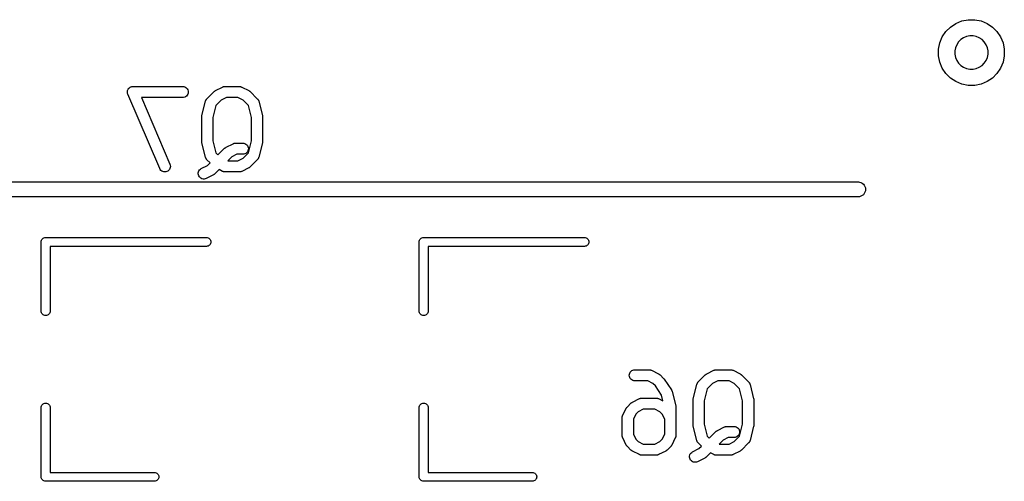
# Model space of a CAD drawing. Extents: x 0.77 to 5.19, y -2.29 to -0.61.
# Tile 21 of 41: x 2.41 to 2.93, y -2.23 to -1.99. Entities that reach past the tile are written whole.
import ezdxf

# ---------------------------------------------------------------- set-up
doc = ezdxf.new("R2010")
doc.units = 0
doc.header["$MEASUREMENT"] = 0
doc.layers.add('BLACK', color=7, linetype='CONTINUOUS')

msp = doc.modelspace()

# ---------------------------------------------------------------- linework, layer by layer
at = {"layer": 'BLACK', "linetype": 'CONTINUOUS'}
for p, q in [((2.90493, -1.99078), (2.90829, -1.99011)), ((2.90829, -1.99011), (2.91171, -1.99011)), ((2.91171, -1.99011), (2.91507, -1.99078)), ((2.89649, -1.99642), (2.89892, -1.99399)), ((2.89892, -1.99399), (2.90176, -1.99209)), ((2.90176, -1.99209), (2.90493, -1.99078)), ((2.91507, -1.99078), (2.91824, -1.99209)), ((2.91824, -1.99209), (2.92108, -1.99399)), ((2.92108, -1.99399), (2.92351, -1.99642)), ((2.89328, -2.00243), (2.89459, -1.99926)), ((2.89459, -1.99926), (2.89649, -1.99642)), ((2.90441, -2.00069), (2.90319, -2.00191)), ((2.90585, -1.99973), (2.90441, -2.00069)), ((2.90744, -1.99907), (2.90585, -1.99973)), ((2.90914, -1.99873), (2.90744, -1.99907)), ((2.91086, -1.99873), (2.90914, -1.99873)), ((2.91256, -1.99907), (2.91086, -1.99873)), ((2.91415, -1.99973), (2.91256, -1.99907)), ((2.91559, -2.00069), (2.91415, -1.99973)), ((2.91681, -2.00191), (2.91559, -2.00069)), ((2.92351, -1.99642), (2.92541, -1.99926)), ((2.92541, -1.99926), (2.92672, -2.00243)), ((2.89261, -2.00579), (2.89328, -2.00243)), ((2.89261, -2.00921), (2.89261, -2.00579)), ((2.90157, -2.00494), (2.90123, -2.00664)), ((2.90223, -2.00335), (2.90157, -2.00494)), ((2.90319, -2.00191), (2.90223, -2.00335)), ((2.91777, -2.00335), (2.91681, -2.00191)), ((2.91843, -2.00494), (2.91777, -2.00335)), ((2.91877, -2.00664), (2.91843, -2.00494)), ((2.92672, -2.00243), (2.92739, -2.00579)), ((2.92739, -2.00579), (2.92739, -2.00921)), ((2.89328, -2.01257), (2.89261, -2.00921)), ((2.90123, -2.00664), (2.90123, -2.00836)), ((2.90123, -2.00836), (2.90157, -2.01006)), ((2.90157, -2.01006), (2.90223, -2.01165)), ((2.91777, -2.01165), (2.91843, -2.01006)), ((2.91843, -2.01006), (2.91877, -2.00836)), ((2.91877, -2.00836), (2.91877, -2.00664)), ((2.92739, -2.00921), (2.92672, -2.01257)), ((2.89459, -2.01574), (2.89328, -2.01257)), ((2.89649, -2.01858), (2.89459, -2.01574)), ((2.90223, -2.01165), (2.90319, -2.01309)), ((2.90319, -2.01309), (2.90441, -2.01431)), ((2.90441, -2.01431), (2.90585, -2.01527)), ((2.90585, -2.01527), (2.90744, -2.01593)), ((2.90744, -2.01593), (2.90914, -2.01627)), ((2.90914, -2.01627), (2.91086, -2.01627)), ((2.91086, -2.01627), (2.91256, -2.01593)), ((2.91256, -2.01593), (2.91415, -2.01527)), ((2.91415, -2.01527), (2.91559, -2.01431)), ((2.91559, -2.01431), (2.91681, -2.01309)), ((2.91681, -2.01309), (2.91777, -2.01165)), ((2.92541, -2.01574), (2.92351, -2.01858)), ((2.92672, -2.01257), (2.92541, -2.01574)), ((2.89892, -2.02101), (2.89649, -2.01858)), ((2.90176, -2.02291), (2.89892, -2.02101)), ((2.92108, -2.02101), (2.91824, -2.02291)), ((2.92351, -2.01858), (2.92108, -2.02101)), ((2.46367, -2.02705), (2.46379, -2.02681)), ((2.46379, -2.02681), (2.4638, -2.0268)), ((2.4638, -2.0268), (2.46381, -2.02679)), ((2.46381, -2.02679), (2.46398, -2.02657)), ((2.46398, -2.02657), (2.46416, -2.02636)), ((2.46416, -2.02636), (2.46417, -2.02635)), ((2.46417, -2.02634), (2.46439, -2.02617)), ((2.46417, -2.02635), (2.46417, -2.02634)), ((2.46439, -2.02617), (2.4646, -2.02599)), ((2.4646, -2.02599), (2.46461, -2.02599)), ((2.46461, -2.02599), (2.46462, -2.02598)), ((2.46462, -2.02598), (2.46487, -2.02585)), ((2.46487, -2.02585), (2.46511, -2.02572)), ((2.46511, -2.02572), (2.46512, -2.02572)), ((2.46512, -2.02572), (2.46513, -2.02571)), ((2.46513, -2.02571), (2.4654, -2.02563)), ((2.4654, -2.02563), (2.46566, -2.02555)), ((2.46566, -2.02555), (2.46567, -2.02555)), ((2.46567, -2.02555), (2.46568, -2.02554)), ((2.46568, -2.02554), (2.46596, -2.02552)), ((2.46596, -2.02552), (2.46623, -2.02549)), ((2.46623, -2.02549), (2.46624, -2.02549)), ((2.46624, -2.02549), (2.46625, -2.02549)), ((2.46625, -2.02549), (2.4925, -2.02549)), ((2.4925, -2.02549), (2.49254, -2.02549)), ((2.49254, -2.02549), (2.49311, -2.02555)), ((2.49311, -2.02555), (2.49366, -2.02573)), ((2.49366, -2.02573), (2.49417, -2.026)), ((2.49417, -2.026), (2.49461, -2.02637)), ((2.49461, -2.02637), (2.49497, -2.02682)), ((2.49497, -2.02682), (2.49524, -2.02733)), ((2.50993, -2.02767), (2.51368, -2.0258)), ((2.51368, -2.0258), (2.51371, -2.02578)), ((2.51371, -2.02578), (2.5138, -2.02575)), ((2.5138, -2.02575), (2.51387, -2.02571)), ((2.51387, -2.02571), (2.51407, -2.02565)), ((2.51407, -2.02565), (2.51426, -2.02558)), ((2.51426, -2.02558), (2.51434, -2.02557)), ((2.51434, -2.02557), (2.51442, -2.02554)), ((2.51442, -2.02554), (2.51463, -2.02552)), ((2.51463, -2.02552), (2.51482, -2.02549)), ((2.51482, -2.02549), (2.51491, -2.0255)), ((2.51491, -2.0255), (2.515, -2.02549)), ((2.515, -2.02549), (2.5225, -2.02549)), ((2.5225, -2.02549), (2.52254, -2.02549)), ((2.52254, -2.02549), (2.52262, -2.0255)), ((2.52262, -2.0255), (2.52271, -2.0255)), ((2.52271, -2.0255), (2.52291, -2.02553)), ((2.52291, -2.02553), (2.52311, -2.02555)), ((2.52311, -2.02555), (2.52319, -2.02558)), ((2.52319, -2.02558), (2.52328, -2.02559)), ((2.52328, -2.02559), (2.52347, -2.02567)), ((2.52347, -2.02567), (2.52366, -2.02573)), ((2.52366, -2.02573), (2.52374, -2.02577)), ((2.52374, -2.02577), (2.52382, -2.0258)), ((2.52382, -2.0258), (2.52757, -2.02767)), ((2.90493, -2.02422), (2.90176, -2.02291)), ((2.90829, -2.02489), (2.90493, -2.02422)), ((2.91171, -2.02489), (2.90829, -2.02489)), ((2.91507, -2.02422), (2.91171, -2.02489)), ((2.91824, -2.02291), (2.91507, -2.02422)), ((2.4633, -2.02842), (2.46333, -2.02815)), ((2.4633, -2.02843), (2.4633, -2.02842)), ((2.4633, -2.02844), (2.4633, -2.02843)), ((2.46333, -2.02872), (2.4633, -2.02844)), ((2.46333, -2.02815), (2.46336, -2.02787)), ((2.46335, -2.02899), (2.46333, -2.02872)), ((2.46336, -2.029), (2.46335, -2.02899)), ((2.46336, -2.02785), (2.46344, -2.02758)), ((2.46336, -2.02786), (2.46336, -2.02785)), ((2.46336, -2.02787), (2.46336, -2.02786)), ((2.46336, -2.02901), (2.46336, -2.029)), ((2.46344, -2.02928), (2.46336, -2.02901)), ((2.46344, -2.02758), (2.46352, -2.02731)), ((2.46352, -2.02955), (2.46344, -2.02928)), ((2.46352, -2.02731), (2.46353, -2.02731)), ((2.46352, -2.02956), (2.46352, -2.02955)), ((2.46352, -2.02957), (2.46352, -2.02956)), ((2.46354, -2.0296), (2.46352, -2.02957)), ((2.46353, -2.0273), (2.46367, -2.02705)), ((2.46353, -2.02731), (2.46353, -2.0273)), ((2.48041, -2.06897), (2.46354, -2.0296)), ((2.4925, -2.03139), (2.47073, -2.03139)), ((2.47073, -2.03139), (2.48584, -2.06665)), ((2.49307, -2.03134), (2.4925, -2.03139)), ((2.49363, -2.03117), (2.49307, -2.03134)), ((2.49413, -2.0309), (2.49363, -2.03117)), ((2.49458, -2.03054), (2.49413, -2.0309)), ((2.49495, -2.03009), (2.49458, -2.03054)), ((2.49522, -2.02958), (2.49495, -2.03009)), ((2.49539, -2.02903), (2.49522, -2.02958)), ((2.49524, -2.02733), (2.4954, -2.02789)), ((2.49545, -2.02846), (2.49539, -2.02903)), ((2.4954, -2.02789), (2.49545, -2.02846)), ((2.50515, -2.03228), (2.50528, -2.03213)), ((2.50528, -2.03213), (2.50541, -2.03198)), ((2.50541, -2.03198), (2.50916, -2.02823)), ((2.50916, -2.02823), (2.50919, -2.0282)), ((2.50919, -2.0282), (2.50932, -2.02809)), ((2.50932, -2.02809), (2.50944, -2.02798)), ((2.50944, -2.02798), (2.50954, -2.02792)), ((2.50954, -2.02792), (2.50964, -2.02784)), ((2.50964, -2.02784), (2.50979, -2.02776)), ((2.50979, -2.02776), (2.50993, -2.02767)), ((2.5157, -2.03139), (2.513, -2.03274)), ((2.5218, -2.03139), (2.5157, -2.03139)), ((2.5245, -2.03274), (2.5218, -2.03139)), ((2.52757, -2.02767), (2.5276, -2.02769)), ((2.5276, -2.02769), (2.52774, -2.02778)), ((2.52774, -2.02778), (2.52789, -2.02786)), ((2.52789, -2.02786), (2.52798, -2.02794)), ((2.52798, -2.02794), (2.52809, -2.02801)), ((2.52809, -2.02801), (2.52821, -2.02812)), ((2.52821, -2.02812), (2.52833, -2.02823)), ((2.52833, -2.02823), (2.53208, -2.03198)), ((2.53208, -2.03198), (2.53211, -2.03201)), ((2.53211, -2.03201), (2.53224, -2.03216)), ((2.53224, -2.03216), (2.53237, -2.03231)), ((2.50276, -2.04085), (2.50463, -2.03335)), ((2.50463, -2.03335), (2.50464, -2.03331)), ((2.50464, -2.03331), (2.50471, -2.03312)), ((2.50471, -2.03312), (2.50477, -2.03293)), ((2.50477, -2.03293), (2.50481, -2.03285)), ((2.50481, -2.03285), (2.50485, -2.03277)), ((2.50485, -2.03277), (2.50495, -2.0326)), ((2.50495, -2.0326), (2.50505, -2.03242)), ((2.50505, -2.03242), (2.5051, -2.03235)), ((2.5051, -2.03235), (2.50515, -2.03228)), ((2.51017, -2.03557), (2.50858, -2.04193)), ((2.513, -2.03274), (2.51017, -2.03557)), ((2.52733, -2.03557), (2.5245, -2.03274)), ((2.52892, -2.04193), (2.52733, -2.03557)), ((2.53237, -2.03231), (2.53242, -2.03239)), ((2.53242, -2.03239), (2.53247, -2.03246)), ((2.53247, -2.03246), (2.53256, -2.03263)), ((2.53256, -2.03263), (2.53267, -2.03281)), ((2.53267, -2.03281), (2.5327, -2.03289)), ((2.5327, -2.03289), (2.53274, -2.03297)), ((2.53274, -2.03297), (2.53279, -2.03316)), ((2.53279, -2.03316), (2.53286, -2.03335)), ((2.53286, -2.03335), (2.53474, -2.04085)), ((2.50267, -2.04152), (2.50268, -2.04147)), ((2.50267, -2.04156), (2.50267, -2.04152)), ((2.50267, -2.05469), (2.50267, -2.04156)), ((2.50268, -2.04142), (2.50271, -2.04118)), ((2.50268, -2.04147), (2.50268, -2.04142)), ((2.50271, -2.04118), (2.50274, -2.04095)), ((2.50274, -2.04095), (2.50275, -2.0409)), ((2.50275, -2.0409), (2.50276, -2.04085)), ((2.50858, -2.04193), (2.50858, -2.05432)), ((2.52892, -2.05432), (2.52892, -2.04193)), ((2.53474, -2.04085), (2.53475, -2.04089)), ((2.53475, -2.04089), (2.53475, -2.04094)), ((2.53475, -2.04094), (2.53477, -2.04099)), ((2.53477, -2.04099), (2.53479, -2.04123)), ((2.53479, -2.04123), (2.53482, -2.04146)), ((2.53482, -2.04146), (2.53482, -2.04151)), ((2.53482, -2.04151), (2.53482, -2.04156)), ((2.53482, -2.04156), (2.53482, -2.05469)), ((2.50268, -2.05474), (2.50267, -2.05469)), ((2.50267, -2.05479), (2.50268, -2.05474)), ((2.5027, -2.05503), (2.50267, -2.05479)), ((2.50273, -2.05526), (2.5027, -2.05503)), ((2.50274, -2.05531), (2.50273, -2.05526)), ((2.50275, -2.05536), (2.50274, -2.05531)), ((2.50276, -2.0554), (2.50275, -2.05536)), ((2.50463, -2.0629), (2.50276, -2.0554)), ((2.50858, -2.05432), (2.51017, -2.06068)), ((2.51125, -2.06176), (2.51478, -2.05822)), ((2.51478, -2.05822), (2.51481, -2.05819)), ((2.51481, -2.05819), (2.51494, -2.05809)), ((2.51494, -2.05809), (2.51506, -2.05798)), ((2.51506, -2.05798), (2.51517, -2.05791)), ((2.51517, -2.05791), (2.51526, -2.05783)), ((2.51526, -2.05783), (2.51541, -2.05776)), ((2.51541, -2.05776), (2.51555, -2.05767)), ((2.51555, -2.05767), (2.5193, -2.0558)), ((2.5193, -2.0558), (2.51934, -2.05578)), ((2.51934, -2.05578), (2.51942, -2.05575)), ((2.51942, -2.05575), (2.5195, -2.05571)), ((2.5195, -2.05571), (2.51969, -2.05565)), ((2.51969, -2.05565), (2.51988, -2.05558)), ((2.51988, -2.05558), (2.51997, -2.05557)), ((2.51997, -2.05557), (2.52005, -2.05554)), ((2.52005, -2.05554), (2.52025, -2.05552)), ((2.52025, -2.05552), (2.52045, -2.05549)), ((2.52045, -2.05549), (2.52054, -2.05549)), ((2.52054, -2.05549), (2.52062, -2.05548)), ((2.52062, -2.05548), (2.52437, -2.05548)), ((2.52437, -2.05548), (2.52441, -2.05548)), ((2.52441, -2.05548), (2.52499, -2.05555)), ((2.52499, -2.05555), (2.52554, -2.05572)), ((2.52554, -2.05572), (2.52604, -2.056)), ((2.52604, -2.056), (2.52648, -2.05637)), ((2.52648, -2.05637), (2.52684, -2.05682)), ((2.52684, -2.05682), (2.52711, -2.05733)), ((2.52711, -2.05733), (2.52727, -2.05788)), ((2.52727, -2.05788), (2.52732, -2.05846)), ((2.52733, -2.06068), (2.52892, -2.05432)), ((2.53474, -2.0554), (2.53286, -2.0629)), ((2.53476, -2.0553), (2.53474, -2.05535)), ((2.53474, -2.05535), (2.53474, -2.0554)), ((2.53479, -2.05507), (2.53476, -2.0553)), ((2.53482, -2.05483), (2.53479, -2.05507)), ((2.53482, -2.05469), (2.53482, -2.05473)), ((2.53482, -2.05473), (2.53482, -2.05478)), ((2.53482, -2.05478), (2.53482, -2.05483)), ((2.5047, -2.06309), (2.50463, -2.0629)), ((2.50476, -2.06328), (2.5047, -2.06309)), ((2.5048, -2.06336), (2.50476, -2.06328)), ((2.50483, -2.06344), (2.5048, -2.06336)), ((2.50493, -2.06362), (2.50483, -2.06344)), ((2.51017, -2.06068), (2.51125, -2.06176)), ((2.51862, -2.06274), (2.5165, -2.06486)), ((2.52132, -2.06139), (2.51862, -2.06274)), ((2.52437, -2.06139), (2.52132, -2.06139)), ((2.52495, -2.06133), (2.52437, -2.06139)), ((2.5245, -2.06351), (2.52733, -2.06068)), ((2.5255, -2.06117), (2.52495, -2.06133)), ((2.52601, -2.0609), (2.5255, -2.06117)), ((2.52645, -2.06053), (2.52601, -2.0609)), ((2.52682, -2.06009), (2.52645, -2.06053)), ((2.52709, -2.05958), (2.52682, -2.06009)), ((2.52726, -2.05903), (2.52709, -2.05958)), ((2.52732, -2.05846), (2.52726, -2.05903)), ((2.53268, -2.0634), (2.53265, -2.06348)), ((2.53272, -2.06332), (2.53268, -2.0634)), ((2.53278, -2.06313), (2.53272, -2.06332)), ((2.53285, -2.06294), (2.53278, -2.06313)), ((2.53286, -2.0629), (2.53285, -2.06294)), ((2.48584, -2.06665), (2.48586, -2.06669)), ((2.48586, -2.06669), (2.48602, -2.06724)), ((2.48602, -2.06838), (2.48586, -2.06894)), ((2.48602, -2.06724), (2.48608, -2.06781)), ((2.48608, -2.06781), (2.48602, -2.06838)), ((2.50243, -2.06892), (2.50575, -2.06726)), ((2.50502, -2.06379), (2.50493, -2.06362)), ((2.50508, -2.06386), (2.50502, -2.06379)), ((2.50512, -2.06394), (2.50508, -2.06386)), ((2.50526, -2.06409), (2.50512, -2.06394)), ((2.50538, -2.06424), (2.50526, -2.06409)), ((2.50541, -2.06427), (2.50538, -2.06424)), ((2.50707, -2.06594), (2.50541, -2.06427)), ((2.50575, -2.06726), (2.50707, -2.06594)), ((2.5165, -2.06486), (2.5218, -2.06486)), ((2.5218, -2.06486), (2.5245, -2.06351)), ((2.52757, -2.06858), (2.52382, -2.07045)), ((2.52771, -2.06849), (2.52757, -2.06858)), ((2.52785, -2.06841), (2.52771, -2.06849)), ((2.52795, -2.06834), (2.52785, -2.06841)), ((2.52806, -2.06827), (2.52795, -2.06834)), ((2.52818, -2.06816), (2.52806, -2.06827)), ((2.52831, -2.06805), (2.52818, -2.06816)), ((2.52833, -2.06802), (2.52831, -2.06805)), ((2.53208, -2.06427), (2.52833, -2.06802)), ((2.53221, -2.06412), (2.53208, -2.06427)), ((2.53235, -2.06397), (2.53221, -2.06412)), ((2.53239, -2.0639), (2.53235, -2.06397)), ((2.53245, -2.06383), (2.53239, -2.0639)), ((2.53254, -2.06365), (2.53245, -2.06383)), ((2.53265, -2.06348), (2.53254, -2.06365)), ((2.48069, -2.06948), (2.48041, -2.06897)), ((2.48106, -2.06992), (2.48069, -2.06948)), ((2.48151, -2.07028), (2.48106, -2.06992)), ((2.48202, -2.07055), (2.48151, -2.07028)), ((2.48257, -2.07071), (2.48202, -2.07055)), ((2.48315, -2.07076), (2.48257, -2.07071)), ((2.48372, -2.0707), (2.48315, -2.07076)), ((2.48427, -2.07053), (2.48372, -2.0707)), ((2.48478, -2.07026), (2.48427, -2.07053)), ((2.48522, -2.06989), (2.48478, -2.07026)), ((2.48559, -2.06944), (2.48522, -2.06989)), ((2.48586, -2.06894), (2.48559, -2.06944)), ((2.5008, -2.07175), (2.50082, -2.07118)), ((2.5009, -2.07232), (2.5008, -2.07175)), ((2.50082, -2.07118), (2.50095, -2.07062)), ((2.5011, -2.07286), (2.5009, -2.07232)), ((2.50095, -2.07062), (2.50119, -2.07009)), ((2.5014, -2.07335), (2.5011, -2.07286)), ((2.50119, -2.07009), (2.50152, -2.06962)), ((2.5018, -2.07377), (2.5014, -2.07335)), ((2.50152, -2.06962), (2.50194, -2.06923)), ((2.50226, -2.07411), (2.5018, -2.07377)), ((2.50194, -2.06923), (2.50243, -2.06892)), ((2.50882, -2.07233), (2.50507, -2.0742)), ((2.50896, -2.07224), (2.50882, -2.07233)), ((2.50911, -2.07216), (2.50896, -2.07224)), ((2.5092, -2.07208), (2.50911, -2.07216)), ((2.50931, -2.07202), (2.5092, -2.07208)), ((2.50943, -2.07191), (2.50931, -2.07202)), ((2.50956, -2.0718), (2.50943, -2.07191)), ((2.50959, -2.07177), (2.50956, -2.0718)), ((2.51183, -2.06953), (2.50959, -2.07177)), ((2.51368, -2.07045), (2.51183, -2.06953)), ((2.51376, -2.07048), (2.51368, -2.07045)), ((2.51383, -2.07052), (2.51376, -2.07048)), ((2.51403, -2.07059), (2.51383, -2.07052)), ((2.51422, -2.07066), (2.51403, -2.07059)), ((2.5143, -2.07067), (2.51422, -2.07066)), ((2.51438, -2.0707), (2.5143, -2.07067)), ((2.51458, -2.07072), (2.51438, -2.0707)), ((2.51478, -2.07076), (2.51458, -2.07072)), ((2.51487, -2.07075), (2.51478, -2.07076)), ((2.51496, -2.07076), (2.51487, -2.07075)), ((2.515, -2.07076), (2.51496, -2.07076)), ((2.5225, -2.07076), (2.515, -2.07076)), ((2.52258, -2.07075), (2.5225, -2.07076)), ((2.52267, -2.07076), (2.52258, -2.07075)), ((2.52287, -2.07073), (2.52267, -2.07076)), ((2.52307, -2.07071), (2.52287, -2.07073)), ((2.52315, -2.07068), (2.52307, -2.07071)), ((2.52324, -2.07067), (2.52315, -2.07068)), ((2.52343, -2.0706), (2.52324, -2.07067)), ((2.52362, -2.07054), (2.52343, -2.0706)), ((2.5237, -2.0705), (2.52362, -2.07054)), ((2.52378, -2.07047), (2.5237, -2.0705)), ((2.52382, -2.07045), (2.52378, -2.07047)), ((1.95394, -2.07606), (2.85019, -2.07606)), ((2.50279, -2.07435), (2.50226, -2.07411)), ((2.50335, -2.07449), (2.50279, -2.07435)), ((2.50392, -2.07451), (2.50335, -2.07449)), ((2.50449, -2.07442), (2.50392, -2.07451)), ((2.50503, -2.07422), (2.50449, -2.07442)), ((2.50507, -2.0742), (2.50503, -2.07422)), ((2.85019, -2.07606), (2.85077, -2.07612)), ((2.85077, -2.07612), (2.85151, -2.07635)), ((2.85151, -2.07635), (2.8522, -2.07671)), ((2.8522, -2.07671), (2.8528, -2.0772)), ((2.8528, -2.0772), (2.85329, -2.0778)), ((2.85329, -2.0778), (2.85365, -2.07849)), ((2.85365, -2.07849), (2.85388, -2.07923)), ((2.85019, -2.08394), (1.95019, -2.08394)), ((2.85077, -2.08388), (2.85019, -2.08394)), ((2.85151, -2.08365), (2.85077, -2.08388)), ((2.8522, -2.08329), (2.85151, -2.08365)), ((2.8528, -2.0828), (2.8522, -2.08329)), ((2.85329, -2.0822), (2.8528, -2.0828)), ((2.85365, -2.08151), (2.85329, -2.0822)), ((2.85388, -2.08077), (2.85365, -2.08151)), ((2.85388, -2.07923), (2.85396, -2.08)), ((2.85396, -2.08), (2.85388, -2.08077)), ((2.41771, -2.1078), (2.41775, -2.10733)), ((2.41772, -2.10791), (2.41771, -2.1078)), ((2.41772, -2.14453), (2.41772, -2.10791)), ((2.41775, -2.10733), (2.41789, -2.10689)), ((2.41789, -2.10689), (2.41811, -2.10648)), ((2.41811, -2.10648), (2.4184, -2.10612)), ((2.4184, -2.10612), (2.41876, -2.10582)), ((2.41876, -2.10582), (2.41917, -2.1056)), ((2.41917, -2.1056), (2.41962, -2.10547)), ((2.41962, -2.10547), (2.41996, -2.10543)), ((2.41996, -2.10543), (2.42008, -2.10542)), ((2.42008, -2.10542), (2.42019, -2.10543)), ((2.42019, -2.10543), (2.50523, -2.10543)), ((2.50523, -2.11016), (2.42244, -2.11016)), ((2.42244, -2.11016), (2.42244, -2.14453)), ((2.50523, -2.10543), (2.50558, -2.10547)), ((2.50558, -2.11012), (2.50523, -2.11016)), ((2.50558, -2.10547), (2.50603, -2.1056)), ((2.50603, -2.10999), (2.50558, -2.11012)), ((2.50603, -2.1056), (2.50644, -2.10582)), ((2.50644, -2.10977), (2.50603, -2.10999)), ((2.50644, -2.10582), (2.5068, -2.10612)), ((2.5068, -2.10947), (2.50644, -2.10977)), ((2.5068, -2.10612), (2.50709, -2.10648)), ((2.50709, -2.10911), (2.5068, -2.10947)), ((2.50709, -2.10648), (2.50731, -2.10689)), ((2.50731, -2.1087), (2.50709, -2.10911)), ((2.50731, -2.10689), (2.50745, -2.10733)), ((2.50745, -2.10826), (2.50731, -2.1087)), ((2.50745, -2.10733), (2.50749, -2.1078)), ((2.50749, -2.1078), (2.50745, -2.10826)), ((2.61771, -2.1078), (2.61775, -2.10733)), ((2.61772, -2.10791), (2.61771, -2.1078)), ((2.61772, -2.14453), (2.61772, -2.10791)), ((2.61775, -2.10733), (2.61789, -2.10689)), ((2.61789, -2.10689), (2.61811, -2.10648)), ((2.61811, -2.10648), (2.6184, -2.10612)), ((2.6184, -2.10612), (2.61876, -2.10582)), ((2.61876, -2.10582), (2.61917, -2.1056)), ((2.61917, -2.1056), (2.61962, -2.10547)), ((2.61962, -2.10547), (2.61996, -2.10543)), ((2.61996, -2.10543), (2.62008, -2.10542)), ((2.62008, -2.10542), (2.62019, -2.10543)), ((2.62019, -2.10543), (2.70523, -2.10543)), ((2.70523, -2.11016), (2.62244, -2.11016)), ((2.62244, -2.11016), (2.62244, -2.14453)), ((2.70523, -2.10543), (2.70558, -2.10547)), ((2.70558, -2.11012), (2.70523, -2.11016)), ((2.70558, -2.10547), (2.70603, -2.1056)), ((2.70603, -2.10999), (2.70558, -2.11012)), ((2.70603, -2.1056), (2.70644, -2.10582)), ((2.70644, -2.10977), (2.70603, -2.10999)), ((2.70644, -2.10582), (2.7068, -2.10612)), ((2.7068, -2.10947), (2.70644, -2.10977)), ((2.7068, -2.10612), (2.70709, -2.10648)), ((2.70709, -2.10911), (2.7068, -2.10947)), ((2.70709, -2.10648), (2.70731, -2.10689)), ((2.70731, -2.1087), (2.70709, -2.10911)), ((2.70731, -2.10689), (2.70745, -2.10733)), ((2.70745, -2.10826), (2.70731, -2.1087)), ((2.70745, -2.10733), (2.70749, -2.1078)), ((2.70749, -2.1078), (2.70745, -2.10826)), ((2.41775, -2.14487), (2.41772, -2.14453)), ((2.41789, -2.14532), (2.41775, -2.14487)), ((2.41811, -2.14573), (2.41789, -2.14532)), ((2.4184, -2.14609), (2.41811, -2.14573)), ((2.41876, -2.14638), (2.4184, -2.14609)), ((2.41917, -2.1466), (2.41876, -2.14638)), ((2.41962, -2.14674), (2.41917, -2.1466)), ((2.42008, -2.14678), (2.41962, -2.14674)), ((2.42054, -2.14674), (2.42008, -2.14678)), ((2.42099, -2.1466), (2.42054, -2.14674)), ((2.4214, -2.14638), (2.42099, -2.1466)), ((2.42176, -2.14609), (2.4214, -2.14638)), ((2.42205, -2.14573), (2.42176, -2.14609)), ((2.42227, -2.14532), (2.42205, -2.14573)), ((2.42241, -2.14487), (2.42227, -2.14532)), ((2.42244, -2.14453), (2.42241, -2.14487)), ((2.61775, -2.14487), (2.61772, -2.14453)), ((2.61789, -2.14532), (2.61775, -2.14487)), ((2.61811, -2.14573), (2.61789, -2.14532)), ((2.6184, -2.14609), (2.61811, -2.14573)), ((2.61876, -2.14638), (2.6184, -2.14609)), ((2.61917, -2.1466), (2.61876, -2.14638)), ((2.61962, -2.14674), (2.61917, -2.1466)), ((2.62008, -2.14678), (2.61962, -2.14674)), ((2.62054, -2.14674), (2.62008, -2.14678)), ((2.62099, -2.1466), (2.62054, -2.14674)), ((2.6214, -2.14638), (2.62099, -2.1466)), ((2.62176, -2.14609), (2.6214, -2.14638)), ((2.62205, -2.14573), (2.62176, -2.14609)), ((2.62227, -2.14532), (2.62205, -2.14573)), ((2.62241, -2.14487), (2.62227, -2.14532)), ((2.62244, -2.14453), (2.62241, -2.14487)), ((2.72893, -2.17842), (2.72899, -2.17785)), ((2.72899, -2.17785), (2.72916, -2.1773)), ((2.72916, -2.1773), (2.72943, -2.17679)), ((2.72943, -2.17679), (2.7298, -2.17634)), ((2.7298, -2.17634), (2.73024, -2.17598)), ((2.73024, -2.17598), (2.73075, -2.17571)), ((2.73075, -2.17571), (2.7313, -2.17554)), ((2.7313, -2.17554), (2.73188, -2.17549)), ((2.73188, -2.17549), (2.73938, -2.17549)), ((2.73938, -2.17549), (2.73942, -2.17549)), ((2.73942, -2.17549), (2.73951, -2.1755)), ((2.73951, -2.1755), (2.73959, -2.1755)), ((2.73959, -2.1755), (2.73979, -2.17553)), ((2.73979, -2.17553), (2.73999, -2.17555)), ((2.73999, -2.17555), (2.74007, -2.17558)), ((2.74007, -2.17558), (2.74016, -2.17559)), ((2.74016, -2.17559), (2.74035, -2.17567)), ((2.74035, -2.17567), (2.74054, -2.17573)), ((2.74054, -2.17573), (2.74062, -2.17577)), ((2.74062, -2.17577), (2.7407, -2.1758)), ((2.7407, -2.1758), (2.74445, -2.17767)), ((2.74445, -2.17767), (2.74448, -2.17769)), ((2.74448, -2.17769), (2.74462, -2.17778)), ((2.74462, -2.17778), (2.74477, -2.17786)), ((2.74477, -2.17786), (2.74486, -2.17794)), ((2.74486, -2.17794), (2.74497, -2.17801)), ((2.74497, -2.17801), (2.74509, -2.17812)), ((2.76932, -2.17809), (2.76944, -2.17798)), ((2.76944, -2.17798), (2.76954, -2.17792)), ((2.76954, -2.17792), (2.76964, -2.17784)), ((2.76964, -2.17784), (2.76979, -2.17776)), ((2.76979, -2.17776), (2.76993, -2.17767)), ((2.76993, -2.17767), (2.77368, -2.1758)), ((2.77368, -2.1758), (2.77371, -2.17578)), ((2.77371, -2.17578), (2.7738, -2.17575)), ((2.7738, -2.17575), (2.77387, -2.17571)), ((2.77387, -2.17571), (2.77407, -2.17565)), ((2.77407, -2.17565), (2.77426, -2.17558)), ((2.77426, -2.17558), (2.77434, -2.17557)), ((2.77434, -2.17557), (2.77442, -2.17554)), ((2.77442, -2.17554), (2.77463, -2.17552)), ((2.77463, -2.17552), (2.77482, -2.17549)), ((2.77482, -2.17549), (2.77491, -2.1755)), ((2.77491, -2.1755), (2.775, -2.17549)), ((2.775, -2.17549), (2.7825, -2.17549)), ((2.7825, -2.17549), (2.78254, -2.17549)), ((2.78254, -2.17549), (2.78262, -2.1755)), ((2.78262, -2.1755), (2.78271, -2.1755)), ((2.78271, -2.1755), (2.78291, -2.17553)), ((2.78291, -2.17553), (2.78311, -2.17555)), ((2.78311, -2.17555), (2.78319, -2.17558)), ((2.78319, -2.17558), (2.78328, -2.17559)), ((2.78328, -2.17559), (2.78347, -2.17567)), ((2.78347, -2.17567), (2.78366, -2.17573)), ((2.78366, -2.17573), (2.78374, -2.17577)), ((2.78374, -2.17577), (2.78382, -2.1758)), ((2.78382, -2.1758), (2.78757, -2.17767)), ((2.78757, -2.17767), (2.7876, -2.17769)), ((2.7876, -2.17769), (2.78774, -2.17778)), ((2.78774, -2.17778), (2.78789, -2.17786)), ((2.78789, -2.17786), (2.78798, -2.17794)), ((2.78798, -2.17794), (2.78809, -2.17801)), ((2.78809, -2.17801), (2.78821, -2.17812)), ((2.72898, -2.17899), (2.72893, -2.17842)), ((2.72914, -2.17955), (2.72898, -2.17899)), ((2.72941, -2.18006), (2.72914, -2.17955)), ((2.72977, -2.18051), (2.72941, -2.18006)), ((2.73021, -2.18088), (2.72977, -2.18051)), ((2.73072, -2.18115), (2.73021, -2.18088)), ((2.73126, -2.18133), (2.73072, -2.18115)), ((2.73184, -2.18139), (2.73126, -2.18133)), ((2.73188, -2.18139), (2.73184, -2.18139)), ((2.73868, -2.18139), (2.73188, -2.18139)), ((2.74138, -2.18274), (2.73868, -2.18139)), ((2.74271, -2.18407), (2.74138, -2.18274)), ((2.74509, -2.17812), (2.74521, -2.17823)), ((2.74521, -2.17823), (2.74709, -2.1801)), ((2.74709, -2.1801), (2.74709, -2.18011)), ((2.74709, -2.18011), (2.74709, -2.18011)), ((2.74709, -2.18011), (2.74709, -2.18011)), ((2.74709, -2.18011), (2.74712, -2.18013)), ((2.74712, -2.18013), (2.74729, -2.18034)), ((2.74729, -2.18034), (2.74746, -2.18055)), ((2.74746, -2.18055), (2.75121, -2.18618)), ((2.76464, -2.18331), (2.76471, -2.18312)), ((2.76471, -2.18312), (2.76477, -2.18293)), ((2.76477, -2.18293), (2.76481, -2.18285)), ((2.76481, -2.18285), (2.76485, -2.18277)), ((2.76485, -2.18277), (2.76495, -2.1826)), ((2.76495, -2.1826), (2.76505, -2.18242)), ((2.76505, -2.18242), (2.7651, -2.18235)), ((2.7651, -2.18235), (2.76515, -2.18228)), ((2.76515, -2.18228), (2.76528, -2.18213)), ((2.76528, -2.18213), (2.76541, -2.18198)), ((2.76541, -2.18198), (2.76916, -2.17823)), ((2.76916, -2.17823), (2.76919, -2.1782)), ((2.76919, -2.1782), (2.76932, -2.17809)), ((2.773, -2.18274), (2.77017, -2.18557)), ((2.7757, -2.18139), (2.773, -2.18274)), ((2.7818, -2.18139), (2.7757, -2.18139)), ((2.7845, -2.18274), (2.7818, -2.18139)), ((2.78733, -2.18557), (2.7845, -2.18274)), ((2.78821, -2.17812), (2.78833, -2.17823)), ((2.78833, -2.17823), (2.79208, -2.18198)), ((2.79208, -2.18198), (2.79211, -2.18201)), ((2.79211, -2.18201), (2.79224, -2.18216)), ((2.79224, -2.18216), (2.79237, -2.18231)), ((2.79237, -2.18231), (2.79242, -2.18239)), ((2.79242, -2.18239), (2.79247, -2.18246)), ((2.79247, -2.18246), (2.79256, -2.18263)), ((2.79256, -2.18263), (2.79267, -2.18281)), ((2.79267, -2.18281), (2.7927, -2.18289)), ((2.7927, -2.18289), (2.79274, -2.18297)), ((2.79274, -2.18297), (2.79279, -2.18316)), ((2.79279, -2.18316), (2.79286, -2.18335)), ((2.74601, -2.18903), (2.74271, -2.18407)), ((2.75121, -2.18618), (2.75123, -2.18621)), ((2.75123, -2.18621), (2.75132, -2.18639)), ((2.75132, -2.18639), (2.75142, -2.18656)), ((2.75142, -2.18656), (2.75145, -2.18664)), ((2.75145, -2.18664), (2.7515, -2.18672)), ((2.7515, -2.18672), (2.75155, -2.18691)), ((2.75155, -2.18691), (2.75162, -2.1871)), ((2.75162, -2.1871), (2.75349, -2.1946)), ((2.76276, -2.19085), (2.76463, -2.18335)), ((2.76463, -2.18335), (2.76464, -2.18331)), ((2.77017, -2.18557), (2.76858, -2.19193)), ((2.78892, -2.19193), (2.78733, -2.18557)), ((2.79286, -2.18335), (2.79474, -2.19085)), ((2.4184, -2.19391), (2.41876, -2.19362)), ((2.41876, -2.19362), (2.41917, -2.1934)), ((2.41917, -2.1934), (2.41962, -2.19326)), ((2.41962, -2.19326), (2.42008, -2.19322)), ((2.42008, -2.19322), (2.42054, -2.19326)), ((2.42054, -2.19326), (2.42099, -2.1934)), ((2.42099, -2.1934), (2.4214, -2.19362)), ((2.4214, -2.19362), (2.42176, -2.19391)), ((2.6184, -2.19391), (2.61876, -2.19362)), ((2.61876, -2.19362), (2.61917, -2.1934)), ((2.61917, -2.1934), (2.61962, -2.19326)), ((2.61962, -2.19326), (2.62008, -2.19322)), ((2.62008, -2.19322), (2.62054, -2.19326)), ((2.62054, -2.19326), (2.62099, -2.1934)), ((2.62099, -2.1934), (2.6214, -2.19362)), ((2.6214, -2.19362), (2.62176, -2.19391)), ((2.72792, -2.1951), (2.72979, -2.19323)), ((2.72979, -2.19323), (2.72982, -2.1932)), ((2.72982, -2.1932), (2.72995, -2.19309)), ((2.72995, -2.19309), (2.73007, -2.19298)), ((2.73007, -2.19298), (2.73017, -2.19291)), ((2.73017, -2.19291), (2.73027, -2.19284)), ((2.73027, -2.19284), (2.73042, -2.19276)), ((2.73042, -2.19276), (2.73056, -2.19267)), ((2.73056, -2.19267), (2.73431, -2.1908)), ((2.73431, -2.1908), (2.73434, -2.19078)), ((2.73434, -2.19078), (2.73443, -2.19075)), ((2.73443, -2.19075), (2.7345, -2.19071)), ((2.7345, -2.19071), (2.7347, -2.19065)), ((2.7347, -2.19065), (2.73489, -2.19058)), ((2.73489, -2.19058), (2.73497, -2.19057)), ((2.73497, -2.19057), (2.73505, -2.19054)), ((2.73505, -2.19054), (2.73526, -2.19052)), ((2.73526, -2.19052), (2.73545, -2.19049)), ((2.73545, -2.19049), (2.73554, -2.19049)), ((2.73554, -2.19049), (2.73563, -2.19049)), ((2.73563, -2.19049), (2.74313, -2.19049)), ((2.74313, -2.19049), (2.74317, -2.19049)), ((2.74317, -2.19049), (2.74325, -2.1905)), ((2.74325, -2.1905), (2.74334, -2.19049)), ((2.74334, -2.19049), (2.74354, -2.19053)), ((2.74354, -2.19053), (2.74374, -2.19055)), ((2.74374, -2.19055), (2.74382, -2.19058)), ((2.74382, -2.19058), (2.74391, -2.19059)), ((2.74391, -2.19059), (2.7441, -2.19066)), ((2.7441, -2.19066), (2.74429, -2.19072)), ((2.74429, -2.19072), (2.74437, -2.19077)), ((2.74437, -2.19077), (2.74445, -2.1908)), ((2.74445, -2.1908), (2.74674, -2.19194)), ((2.74674, -2.19194), (2.74601, -2.18903)), ((2.76267, -2.19152), (2.76268, -2.19147)), ((2.76267, -2.19156), (2.76267, -2.19152)), ((2.76267, -2.20469), (2.76267, -2.19156)), ((2.76268, -2.19142), (2.76271, -2.19118)), ((2.76268, -2.19147), (2.76268, -2.19142)), ((2.76271, -2.19118), (2.76274, -2.19095)), ((2.76274, -2.19095), (2.76275, -2.1909)), ((2.76275, -2.1909), (2.76276, -2.19085)), ((2.76858, -2.19193), (2.76858, -2.20432)), ((2.78892, -2.20432), (2.78892, -2.19193)), ((2.79474, -2.19085), (2.79475, -2.19089)), ((2.79475, -2.19089), (2.79475, -2.19094)), ((2.79475, -2.19094), (2.79477, -2.19099)), ((2.79477, -2.19099), (2.79479, -2.19122)), ((2.79479, -2.19122), (2.79482, -2.19146)), ((2.79482, -2.19146), (2.79482, -2.19151)), ((2.79482, -2.19151), (2.79482, -2.19156)), ((2.79482, -2.19156), (2.79482, -2.20469)), ((2.41772, -2.19547), (2.41775, -2.19513)), ((2.41772, -2.23209), (2.41772, -2.19547)), ((2.41775, -2.19513), (2.41789, -2.19468)), ((2.41789, -2.19468), (2.41811, -2.19427)), ((2.41811, -2.19427), (2.4184, -2.19391)), ((2.42176, -2.19391), (2.42205, -2.19427)), ((2.42205, -2.19427), (2.42227, -2.19468)), ((2.42227, -2.19468), (2.42241, -2.19513)), ((2.42241, -2.19513), (2.42244, -2.19547)), ((2.42244, -2.19547), (2.42244, -2.22984)), ((2.61772, -2.19547), (2.61775, -2.19513)), ((2.61772, -2.23209), (2.61772, -2.19547)), ((2.61775, -2.19513), (2.61789, -2.19468)), ((2.61789, -2.19468), (2.61811, -2.19427)), ((2.61811, -2.19427), (2.6184, -2.19391)), ((2.62176, -2.19391), (2.62205, -2.19427)), ((2.62205, -2.19427), (2.62227, -2.19468)), ((2.62227, -2.19468), (2.62241, -2.19513)), ((2.62241, -2.19513), (2.62244, -2.19547)), ((2.62244, -2.19547), (2.62244, -2.22984)), ((2.72549, -2.19962), (2.72736, -2.19587)), ((2.72736, -2.19587), (2.72738, -2.19583)), ((2.72738, -2.19583), (2.72747, -2.19569)), ((2.72747, -2.19569), (2.72755, -2.19555)), ((2.72755, -2.19555), (2.72763, -2.19545)), ((2.72763, -2.19545), (2.72769, -2.19535)), ((2.72769, -2.19535), (2.72781, -2.19523)), ((2.72781, -2.19523), (2.72792, -2.1951)), ((2.73363, -2.19774), (2.73243, -2.19894)), ((2.73633, -2.19639), (2.73363, -2.19774)), ((2.74243, -2.19639), (2.73633, -2.19639)), ((2.74513, -2.19774), (2.74243, -2.19639)), ((2.74632, -2.19894), (2.74513, -2.19774)), ((2.75349, -2.1946), (2.7535, -2.19464)), ((2.7535, -2.19464), (2.75351, -2.19469)), ((2.75351, -2.19469), (2.75352, -2.19474)), ((2.75352, -2.19474), (2.75355, -2.19497)), ((2.75355, -2.19497), (2.75358, -2.19521)), ((2.75358, -2.19521), (2.75357, -2.19526)), ((2.75357, -2.19526), (2.75358, -2.19531)), ((2.75358, -2.19531), (2.75358, -2.21031)), ((2.72518, -2.20072), (2.72522, -2.20052)), ((2.72519, -2.20081), (2.72518, -2.20072)), ((2.72518, -2.2009), (2.72519, -2.20081)), ((2.72518, -2.20094), (2.72518, -2.2009)), ((2.72518, -2.21031), (2.72518, -2.20094)), ((2.72522, -2.20052), (2.72524, -2.20032)), ((2.72524, -2.20032), (2.72527, -2.20024)), ((2.72527, -2.20024), (2.72528, -2.20016)), ((2.72528, -2.20016), (2.72535, -2.19997)), ((2.72535, -2.19997), (2.72541, -2.19977)), ((2.72541, -2.19977), (2.72546, -2.1997)), ((2.72546, -2.1997), (2.72549, -2.19962)), ((2.73243, -2.19894), (2.73108, -2.20163)), ((2.73108, -2.20163), (2.73108, -2.20961)), ((2.74767, -2.20163), (2.74632, -2.19894)), ((2.74767, -2.20961), (2.74767, -2.20163)), ((2.76268, -2.20474), (2.76267, -2.20469)), ((2.76267, -2.20479), (2.76268, -2.20474)), ((2.7627, -2.20503), (2.76267, -2.20479)), ((2.76273, -2.20526), (2.7627, -2.20503)), ((2.76274, -2.20531), (2.76273, -2.20526)), ((2.76275, -2.20536), (2.76274, -2.20531)), ((2.76276, -2.2054), (2.76275, -2.20536)), ((2.76463, -2.2129), (2.76276, -2.2054)), ((2.76858, -2.20432), (2.77017, -2.21068)), ((2.77125, -2.21176), (2.77478, -2.20822)), ((2.77478, -2.20822), (2.77481, -2.20819)), ((2.77481, -2.20819), (2.77494, -2.20809)), ((2.77494, -2.20809), (2.77506, -2.20798)), ((2.77506, -2.20798), (2.77517, -2.20791)), ((2.77517, -2.20791), (2.77526, -2.20783)), ((2.77526, -2.20783), (2.77541, -2.20776)), ((2.77541, -2.20776), (2.77555, -2.20767)), ((2.77555, -2.20767), (2.7793, -2.2058)), ((2.7793, -2.2058), (2.77934, -2.20578)), ((2.77934, -2.20578), (2.77942, -2.20575)), ((2.77942, -2.20575), (2.7795, -2.20571)), ((2.7795, -2.20571), (2.77969, -2.20565)), ((2.77969, -2.20565), (2.77988, -2.20558)), ((2.77988, -2.20558), (2.77997, -2.20557)), ((2.77997, -2.20557), (2.78005, -2.20554)), ((2.78005, -2.20554), (2.78025, -2.20552)), ((2.78025, -2.20552), (2.78045, -2.20549)), ((2.78045, -2.20549), (2.78054, -2.20549)), ((2.78054, -2.20549), (2.78062, -2.20548)), ((2.78062, -2.20548), (2.78437, -2.20548)), ((2.78437, -2.20548), (2.78441, -2.20548)), ((2.78441, -2.20548), (2.78499, -2.20555)), ((2.78499, -2.20555), (2.78554, -2.20572)), ((2.78554, -2.20572), (2.78604, -2.206)), ((2.78604, -2.206), (2.78648, -2.20637)), ((2.78648, -2.20637), (2.78684, -2.20682)), ((2.78684, -2.20682), (2.78711, -2.20733)), ((2.78726, -2.20903), (2.78709, -2.20958)), ((2.78711, -2.20733), (2.78727, -2.20788)), ((2.78732, -2.20846), (2.78726, -2.20903)), ((2.78727, -2.20788), (2.78732, -2.20846)), ((2.78733, -2.21068), (2.78892, -2.20432)), ((2.79474, -2.2054), (2.79286, -2.2129)), ((2.79476, -2.2053), (2.79474, -2.20535)), ((2.79474, -2.20535), (2.79474, -2.2054)), ((2.79479, -2.20507), (2.79476, -2.2053)), ((2.79482, -2.20483), (2.79479, -2.20507)), ((2.79482, -2.20469), (2.79482, -2.20473)), ((2.79482, -2.20473), (2.79482, -2.20478)), ((2.79482, -2.20478), (2.79482, -2.20483)), ((2.72518, -2.2104), (2.72518, -2.21031)), ((2.72518, -2.21048), (2.72518, -2.2104)), ((2.72521, -2.21068), (2.72518, -2.21048)), ((2.72523, -2.21088), (2.72521, -2.21068)), ((2.72526, -2.21097), (2.72523, -2.21088)), ((2.72527, -2.21105), (2.72526, -2.21097)), ((2.72534, -2.21124), (2.72527, -2.21105)), ((2.7254, -2.21144), (2.72534, -2.21124)), ((2.72544, -2.21151), (2.7254, -2.21144)), ((2.72547, -2.21159), (2.72544, -2.21151)), ((2.72549, -2.21163), (2.72547, -2.21159)), ((2.72736, -2.21538), (2.72549, -2.21163)), ((2.73108, -2.20961), (2.73243, -2.21231)), ((2.73243, -2.21231), (2.73363, -2.21351)), ((2.73363, -2.21351), (2.73633, -2.21486)), ((2.74243, -2.21486), (2.74513, -2.21351)), ((2.74513, -2.21351), (2.74632, -2.21231)), ((2.74632, -2.21231), (2.74767, -2.20961)), ((2.75327, -2.21163), (2.75139, -2.21538)), ((2.7533, -2.21155), (2.75327, -2.21163)), ((2.75334, -2.21147), (2.7533, -2.21155)), ((2.7534, -2.21128), (2.75334, -2.21147)), ((2.75347, -2.21109), (2.7534, -2.21128)), ((2.75349, -2.21101), (2.75347, -2.21109)), ((2.75351, -2.21093), (2.75349, -2.21101)), ((2.75354, -2.21072), (2.75351, -2.21093)), ((2.75357, -2.21053), (2.75354, -2.21072)), ((2.75358, -2.21035), (2.75357, -2.21044)), ((2.75357, -2.21044), (2.75357, -2.21053)), ((2.75358, -2.21031), (2.75358, -2.21035)), ((2.7647, -2.21309), (2.76463, -2.2129)), ((2.76476, -2.21328), (2.7647, -2.21309)), ((2.7648, -2.21336), (2.76476, -2.21328)), ((2.76483, -2.21344), (2.7648, -2.21336)), ((2.76493, -2.21362), (2.76483, -2.21344)), ((2.76502, -2.21379), (2.76493, -2.21362)), ((2.76508, -2.21386), (2.76502, -2.21379)), ((2.76512, -2.21394), (2.76508, -2.21386)), ((2.76526, -2.21409), (2.76512, -2.21394)), ((2.76538, -2.21424), (2.76526, -2.21409)), ((2.76541, -2.21427), (2.76538, -2.21424)), ((2.76707, -2.21594), (2.76541, -2.21427)), ((2.77017, -2.21068), (2.77125, -2.21176)), ((2.77862, -2.21274), (2.7765, -2.21486)), ((2.78132, -2.21139), (2.77862, -2.21274)), ((2.78437, -2.21139), (2.78132, -2.21139)), ((2.7818, -2.21486), (2.7845, -2.21351)), ((2.78495, -2.21133), (2.78437, -2.21139)), ((2.7845, -2.21351), (2.78733, -2.21068)), ((2.7855, -2.21117), (2.78495, -2.21133)), ((2.78601, -2.2109), (2.7855, -2.21117)), ((2.78645, -2.21053), (2.78601, -2.2109)), ((2.78682, -2.21009), (2.78645, -2.21053)), ((2.78709, -2.20958), (2.78682, -2.21009)), ((2.79208, -2.21427), (2.78833, -2.21802)), ((2.79221, -2.21412), (2.79208, -2.21427)), ((2.79235, -2.21397), (2.79221, -2.21412)), ((2.79239, -2.2139), (2.79235, -2.21397)), ((2.79245, -2.21383), (2.79239, -2.2139)), ((2.79254, -2.21365), (2.79245, -2.21383)), ((2.79265, -2.21348), (2.79254, -2.21365)), ((2.79268, -2.2134), (2.79265, -2.21348)), ((2.79272, -2.21332), (2.79268, -2.2134)), ((2.79278, -2.21313), (2.79272, -2.21332)), ((2.79285, -2.21294), (2.79278, -2.21313)), ((2.79286, -2.2129), (2.79285, -2.21294)), ((2.72745, -2.21552), (2.72736, -2.21538)), ((2.72753, -2.21567), (2.72745, -2.21552)), ((2.7276, -2.21576), (2.72753, -2.21567)), ((2.72767, -2.21587), (2.7276, -2.21576)), ((2.72778, -2.21599), (2.72767, -2.21587)), ((2.72789, -2.21612), (2.72778, -2.21599)), ((2.72792, -2.21615), (2.72789, -2.21612)), ((2.72979, -2.21802), (2.72792, -2.21615)), ((2.72992, -2.21813), (2.72979, -2.21802)), ((2.73004, -2.21824), (2.72992, -2.21813)), ((2.73014, -2.21831), (2.73004, -2.21824)), ((2.73024, -2.21839), (2.73014, -2.21831)), ((2.73038, -2.21847), (2.73024, -2.21839)), ((2.73052, -2.21856), (2.73038, -2.21847)), ((2.73056, -2.21858), (2.73052, -2.21856)), ((2.73431, -2.22045), (2.73056, -2.21858)), ((2.73633, -2.21486), (2.74243, -2.21486)), ((2.7482, -2.21858), (2.74445, -2.22045)), ((2.74834, -2.21849), (2.7482, -2.21858)), ((2.74848, -2.21841), (2.74834, -2.21849)), ((2.74858, -2.21834), (2.74848, -2.21841)), ((2.74868, -2.21827), (2.74858, -2.21834)), ((2.74881, -2.21816), (2.74868, -2.21827)), ((2.74894, -2.21805), (2.74881, -2.21816)), ((2.74896, -2.21802), (2.74894, -2.21805)), ((2.75084, -2.21615), (2.74896, -2.21802)), ((2.75094, -2.21602), (2.75084, -2.21615)), ((2.75106, -2.2159), (2.75094, -2.21602)), ((2.75113, -2.2158), (2.75106, -2.2159)), ((2.75121, -2.2157), (2.75113, -2.2158)), ((2.75128, -2.21556), (2.75121, -2.2157)), ((2.75137, -2.21542), (2.75128, -2.21556)), ((2.75139, -2.21538), (2.75137, -2.21542)), ((2.76119, -2.22009), (2.76152, -2.21962)), ((2.76152, -2.21962), (2.76194, -2.21923)), ((2.76194, -2.21923), (2.76243, -2.21892)), ((2.76243, -2.21892), (2.76575, -2.21726)), ((2.76575, -2.21726), (2.76707, -2.21594)), ((2.77183, -2.21953), (2.76959, -2.22177)), ((2.77368, -2.22045), (2.77183, -2.21953)), ((2.7765, -2.21486), (2.7818, -2.21486)), ((2.78757, -2.21858), (2.78382, -2.22045)), ((2.78771, -2.21849), (2.78757, -2.21858)), ((2.78785, -2.21841), (2.78771, -2.21849)), ((2.78795, -2.21834), (2.78785, -2.21841)), ((2.78806, -2.21827), (2.78795, -2.21834)), ((2.78818, -2.21816), (2.78806, -2.21827)), ((2.78831, -2.21805), (2.78818, -2.21816)), ((2.78833, -2.21802), (2.78831, -2.21805)), ((2.73439, -2.22048), (2.73431, -2.22045)), ((2.73446, -2.22052), (2.73439, -2.22048)), ((2.73466, -2.22059), (2.73446, -2.22052)), ((2.73485, -2.22066), (2.73466, -2.22059)), ((2.73493, -2.22067), (2.73485, -2.22066)), ((2.73501, -2.2207), (2.73493, -2.22067)), ((2.73521, -2.22072), (2.73501, -2.2207)), ((2.73541, -2.22076), (2.73521, -2.22072)), ((2.7355, -2.22075), (2.73541, -2.22076)), ((2.73559, -2.22076), (2.7355, -2.22075)), ((2.73563, -2.22076), (2.73559, -2.22076)), ((2.74313, -2.22076), (2.73563, -2.22076)), ((2.74321, -2.22075), (2.74313, -2.22076)), ((2.7433, -2.22076), (2.74321, -2.22075)), ((2.7435, -2.22073), (2.7433, -2.22076)), ((2.7437, -2.22071), (2.7435, -2.22073)), ((2.74378, -2.22068), (2.7437, -2.22071)), ((2.74387, -2.22067), (2.74378, -2.22068)), ((2.74406, -2.2206), (2.74387, -2.22067)), ((2.74425, -2.22054), (2.74406, -2.2206)), ((2.74433, -2.2205), (2.74425, -2.22054)), ((2.74441, -2.22047), (2.74433, -2.2205)), ((2.74445, -2.22045), (2.74441, -2.22047)), ((2.7608, -2.22175), (2.76082, -2.22118)), ((2.7609, -2.22232), (2.7608, -2.22175)), ((2.76082, -2.22118), (2.76095, -2.22062)), ((2.7611, -2.22286), (2.7609, -2.22232)), ((2.76095, -2.22062), (2.76119, -2.22009)), ((2.7614, -2.22335), (2.7611, -2.22286)), ((2.7618, -2.22377), (2.7614, -2.22335)), ((2.76226, -2.22411), (2.7618, -2.22377)), ((2.76279, -2.22435), (2.76226, -2.22411)), ((2.76335, -2.22449), (2.76279, -2.22435)), ((2.76392, -2.22451), (2.76335, -2.22449)), ((2.76449, -2.22442), (2.76392, -2.22451)), ((2.76503, -2.22422), (2.76449, -2.22442)), ((2.76507, -2.2242), (2.76503, -2.22422)), ((2.76882, -2.22233), (2.76507, -2.2242)), ((2.76896, -2.22224), (2.76882, -2.22233)), ((2.76911, -2.22216), (2.76896, -2.22224)), ((2.7692, -2.22208), (2.76911, -2.22216)), ((2.76931, -2.22202), (2.7692, -2.22208)), ((2.76943, -2.22191), (2.76931, -2.22202)), ((2.76956, -2.2218), (2.76943, -2.22191)), ((2.76959, -2.22177), (2.76956, -2.2218)), ((2.77376, -2.22048), (2.77368, -2.22045)), ((2.77383, -2.22052), (2.77376, -2.22048)), ((2.77403, -2.22059), (2.77383, -2.22052)), ((2.77422, -2.22066), (2.77403, -2.22059)), ((2.7743, -2.22067), (2.77422, -2.22066)), ((2.77438, -2.2207), (2.7743, -2.22067)), ((2.77458, -2.22072), (2.77438, -2.2207)), ((2.77478, -2.22076), (2.77458, -2.22072)), ((2.77487, -2.22075), (2.77478, -2.22076)), ((2.77496, -2.22076), (2.77487, -2.22075)), ((2.775, -2.22076), (2.77496, -2.22076)), ((2.7825, -2.22076), (2.775, -2.22076)), ((2.78258, -2.22075), (2.7825, -2.22076)), ((2.78267, -2.22076), (2.78258, -2.22075)), ((2.78287, -2.22073), (2.78267, -2.22076)), ((2.78307, -2.22071), (2.78287, -2.22073)), ((2.78315, -2.22068), (2.78307, -2.22071)), ((2.78324, -2.22067), (2.78315, -2.22068)), ((2.78343, -2.2206), (2.78324, -2.22067)), ((2.78362, -2.22054), (2.78343, -2.2206)), ((2.7837, -2.2205), (2.78362, -2.22054)), ((2.78378, -2.22047), (2.7837, -2.2205)), ((2.78382, -2.22045), (2.78378, -2.22047)), ((2.42244, -2.22984), (2.47768, -2.22984)), ((2.47768, -2.22984), (2.47802, -2.22988)), ((2.47802, -2.22988), (2.47847, -2.23001)), ((2.47847, -2.23001), (2.47888, -2.23023)), ((2.62244, -2.22984), (2.67768, -2.22984)), ((2.67768, -2.22984), (2.67802, -2.22988)), ((2.67802, -2.22988), (2.67847, -2.23001)), ((2.67847, -2.23001), (2.67888, -2.23023)), ((2.41771, -2.2322), (2.41772, -2.23209)), ((2.41775, -2.23267), (2.41771, -2.2322)), ((2.41789, -2.23311), (2.41775, -2.23267)), ((2.41802, -2.23336), (2.41789, -2.23311)), ((2.41811, -2.23352), (2.41802, -2.23336)), ((2.4184, -2.23388), (2.41811, -2.23352)), ((2.41876, -2.23418), (2.4184, -2.23388)), ((2.41917, -2.2344), (2.41876, -2.23418)), ((2.41962, -2.23453), (2.41917, -2.2344)), ((2.42008, -2.23458), (2.41962, -2.23453)), ((2.42019, -2.23457), (2.42008, -2.23458)), ((2.47768, -2.23457), (2.42019, -2.23457)), ((2.47802, -2.23453), (2.47768, -2.23457)), ((2.47847, -2.2344), (2.47802, -2.23453)), ((2.47888, -2.23418), (2.47847, -2.2344)), ((2.47888, -2.23023), (2.47924, -2.23053)), ((2.47924, -2.23388), (2.47888, -2.23418)), ((2.47924, -2.23053), (2.47953, -2.23089)), ((2.47953, -2.23352), (2.47924, -2.23388)), ((2.47953, -2.23089), (2.47975, -2.2313)), ((2.47975, -2.23311), (2.47953, -2.23352)), ((2.47975, -2.2313), (2.47989, -2.23174)), ((2.47989, -2.23267), (2.47975, -2.23311)), ((2.47989, -2.23174), (2.47993, -2.2322)), ((2.47993, -2.2322), (2.47989, -2.23267)), ((2.61771, -2.2322), (2.61772, -2.23209)), ((2.61775, -2.23267), (2.61771, -2.2322)), ((2.61789, -2.23311), (2.61775, -2.23267)), ((2.61802, -2.23336), (2.61789, -2.23311)), ((2.61811, -2.23352), (2.61802, -2.23336)), ((2.6184, -2.23388), (2.61811, -2.23352)), ((2.61876, -2.23418), (2.6184, -2.23388)), ((2.61917, -2.2344), (2.61876, -2.23418)), ((2.61962, -2.23453), (2.61917, -2.2344)), ((2.62008, -2.23458), (2.61962, -2.23453)), ((2.62019, -2.23457), (2.62008, -2.23458)), ((2.67768, -2.23457), (2.62019, -2.23457)), ((2.67802, -2.23453), (2.67768, -2.23457)), ((2.67847, -2.2344), (2.67802, -2.23453)), ((2.67888, -2.23418), (2.67847, -2.2344)), ((2.67888, -2.23023), (2.67924, -2.23053)), ((2.67924, -2.23388), (2.67888, -2.23418)), ((2.67924, -2.23053), (2.67953, -2.23089)), ((2.67953, -2.23352), (2.67924, -2.23388)), ((2.67953, -2.23089), (2.67975, -2.2313)), ((2.67975, -2.23311), (2.67953, -2.23352)), ((2.67975, -2.2313), (2.67989, -2.23174)), ((2.67989, -2.23267), (2.67975, -2.23311)), ((2.67989, -2.23174), (2.67993, -2.2322)), ((2.67993, -2.2322), (2.67989, -2.23267))]:
    msp.add_line(p, q, dxfattribs=at)

doc.saveas('drawing.dxf')
